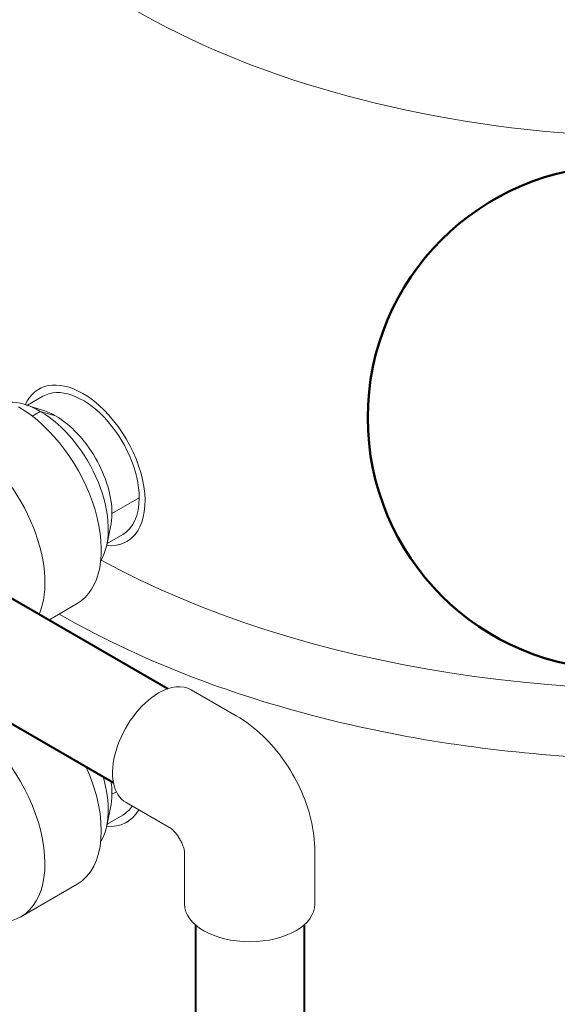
# Model space of a CAD drawing. Extents: x 4114239 to 5838486, y 780458 to 1383318.
# Tile 61 of 231: x 4357138 to 4357881, y 1052300 to 1053661. Entities that reach past the tile are written whole.
import ezdxf

# ---------------------------------------------------------------- set-up
doc = ezdxf.new("R2010")
doc.units = 0
doc.header["$MEASUREMENT"] = 0
doc.layers.add('1', color=7, linetype='Continuous', lineweight=50)

msp = doc.modelspace()

# ---------------------------------------------------------------- linework, layer by layer
at = {"color": 0, "linetype": 'Continuous', "lineweight": 0, "extrusion": (5.55112e-17, 0.816497, 0.57735)}
for p, q in [((4357164.7852, 1053150.0185), (4357167.0813, 1053151.3442)), ((4357148.9355, 1053127.7041, 0), (4357170.4852, 1053140.1458)), ((4357171.1223, 1053120.5668, 0), (4357146.4292, 1053128.5104, 0)), ((4357166.759, 1053119.3406), (4357155.5377, 1053112.8619)), ((4357166.759, 1053119.3406), (4357155.5377, 1053112.8619)), ((4357187.9671, 1053112.9689), (4357166.759, 1053119.3406)), ((4357187.9671, 1053112.9689), (4357166.759, 1053119.3406)), ((4357265.8902, 1052978.002), (4357303.5083, 1052999.7209)), ((4357265.8902, 1052978.002), (4357303.5083, 1052999.7209)), ((4357264.0478, 1052959.6152), (4357258.5806, 1052934.2584, 0)), ((4357259.1355, 1052936.8321, 0), (4357280.6852, 1052949.2738)), ((4357286.3852, 1052939.4011, 0), (4357288.6813, 1052940.7268)), ((4357178.4064, 1052830.987), (4357217.664, 1052853.6524)), ((4357375.3124, 1052734.6238), (4357437.5378, 1052698.6979)), ((4357265.8902, 1052590.1662), (4357271.9583, 1052593.6696, 0)), ((4357265.8902, 1052590.1662), (4357271.9583, 1052593.6696, 0)), ((4357285.3124, 1052578.7392), (4357347.4847, 1052542.844)), ((4357264.0478, 1052571.7793), (4357258.5806, 1052546.4226)), ((4357259.1355, 1052548.9962), (4357280.6852, 1052561.4379)), ((4357286.3852, 1052551.5653), (4357288.6813, 1052552.891)), ((4357366.3188, 1052438.432), (4357366.3188, 1052510.2224)), ((4357546.3188, 1052438.432, 0), (4357546.3188, 1052510.2837)), ((4357139.7408, 1052420.8275), (4357217.664, 1052465.8165, 0))]:
    msp.add_line(p, q, dxfattribs=at)
at = {"linetype": 'Continuous', "lineweight": 40, "extrusion": (5.55112e-17, 0.816497, 0.57735)}
for p, q in [((4357342.9377, 1052735.9948), (4357053.4256, 1052903.1447)), ((4357267.9377, 1052606.091), (4356978.4256, 1052773.2409)), ((4357381.3188, 1052409.7092), (4357381.3188, 1052038.4799)), ((4357531.3188, 1052409.7092), (4357531.3188, 1052038.4799, 0))]:
    msp.add_line(p, q, dxfattribs=at)
at = {"color": 0, "linetype": 'Continuous', "lineweight": 0, "extrusion": (4.28451e-17, 2.22045e-16, -1)}
msp.add_ellipse((4358031.6869, 1054098.284, 0), major_axis=(1038.796, 0), ratio=0.577350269, start_param=5.497787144, end_param=10.751200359, dxfattribs=at)
at = {"color": 0, "linetype": 'Continuous', "lineweight": 0, "extrusion": (7.21111e-17, 4.16334e-17, -1)}
for centre, start_param, end_param in [((4357225.5852, 1053044.7098, 0), 2.749276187, 3.926990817), ((4357225.5852, 1053044.7098, 0), 2.749276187, 3.926990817), ((4357225.5852, 1053044.7098, 0), 3.926990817, 6.675501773), ((4357225.5852, 1053044.7098, 0), 3.926990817, 6.675501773), ((4357225.5852, 1052656.8739), 5.952997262, 6.675501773), ((4357225.5852, 1052656.8739), 5.952997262, 6.675501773)]:
    msp.add_ellipse(centre, major_axis=(60.8, -105.3087), ratio=0.577350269, start_param=start_param, end_param=end_param, dxfattribs=at)
at = {"color": 0, "linetype": 'Continuous', "lineweight": 0, "extrusion": (-7.43708e-18, 1.23904e-16, -1)}
for centre, start_param, end_param in [((4357225.5852, 1053044.7098, 0), 0, 2.35619449), ((4357225.5852, 1053044.7098, 0), 0, 2.35619449), ((4357225.5852, 1053044.7098, 0), 2.35619449, 3.141592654), ((4357225.5852, 1053044.7098, 0), 2.35619449, 3.141592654), ((4357225.5852, 1052656.8739), 2.86270882, 3.141592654), ((4357225.5852, 1052656.8739), 2.86270882, 3.141592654)]:
    msp.add_ellipse(centre, major_axis=(-55.1, 95.436), ratio=0.577350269, start_param=start_param, end_param=end_param, dxfattribs=at)
at = {"color": 0, "linetype": 'Continuous', "lineweight": 0, "extrusion": (1.10897e-16, 2.22045e-16, -1)}
msp.add_ellipse((4358031.6869, 1053393.1667), major_axis=(1140, 0), ratio=0.577350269, start_param=0.367872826, end_param=2.32529878, dxfattribs=at)
at = {"color": 0, "linetype": 'Continuous', "lineweight": 0, "extrusion": (-3.89112e-17, 2.3393e-16, -1)}
for centre, start_param, end_param in [((4357166.759, 1053010.7465), 0.309124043, 0.785398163), ((4357166.759, 1053010.7465), 0.309124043, 0.785398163), ((4357166.759, 1053010.7465), 0.785398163, 2.83246861), ((4357166.759, 1053010.7465), 0.785398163, 2.83246861), ((4357166.759, 1052622.9107, 0), 1.963109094, 2.83246861), ((4357166.759, 1052622.9107, 0), 1.963109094, 2.83246861)]:
    msp.add_ellipse(centre, major_axis=(-66.5, 115.1814), ratio=0.577350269, start_param=start_param, end_param=end_param, dxfattribs=at)
at = {"color": 0, "linetype": 'Continuous', "lineweight": 0, "extrusion": (-2.77556e-17, 4.80741e-17, -1)}
for centre, start_param, end_param in [((4357136.914, 1052993.5155), 0.785398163, 3.141592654), ((4357136.914, 1052993.5155), 0.785398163, 3.141592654), ((4357058.9908, 1052948.5265), 0.785398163, 2.733613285), ((4357058.9908, 1052948.5265), 0.785398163, 2.733613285), ((4357058.9908, 1052560.6906, 0), 0.785398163, 3.290659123), ((4357058.9908, 1052560.6906, 0), 0.785398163, 3.290659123), ((4357136.914, 1052605.6796), 1.741400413, 3.141592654), ((4357136.914, 1052605.6796), 1.741400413, 3.141592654)]:
    msp.add_ellipse(centre, major_axis=(-80.75, 139.8631), ratio=0.577350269, start_param=start_param, end_param=end_param, dxfattribs=at)
at = {"color": 0, "linetype": 'Continuous', "lineweight": 0, "extrusion": (-6.66668e-17, 2.82004e-16, -1)}
for centre, start_param, end_param in [((4357187.9671, 1053022.991), 3.70909964, 3.926990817), ((4357187.9671, 1053022.991), 3.70909964, 3.926990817), ((4357187.9671, 1053022.991), 3.926990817, 5.497787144), ((4357187.9671, 1053022.991), 3.926990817, 5.497787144), ((4357187.9671, 1053022.991), 5.497787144, 5.715678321), ((4357187.9671, 1053022.991), 5.497787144, 5.715678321), ((4357187.9671, 1052635.1551), 5.306498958, 5.497787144), ((4357187.9671, 1052635.1551), 5.306498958, 5.497787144), ((4357187.9671, 1052635.1551), 5.497787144, 5.715678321), ((4357187.9671, 1052635.1551), 5.497787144, 5.715678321)]:
    msp.add_ellipse(centre, major_axis=(55.1, -95.436), ratio=0.577350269, start_param=start_param, end_param=end_param, dxfattribs=at)
at = {"color": 0, "linetype": 'Continuous', "lineweight": 0, "extrusion": (-4.43555e-17, 8.97074e-17, -1)}
for start_param, end_param in [(2.35619449, 3.141592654), (0, 2.35619449)]:
    msp.add_ellipse((4357330.3124, 1052656.6815), major_axis=(-45, -77.9423), ratio=0.577350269, start_param=start_param, end_param=end_param, dxfattribs=at)
at = {"color": 0, "linetype": 'Continuous', "lineweight": 0, "extrusion": (3.27205e-17, 2.22045e-16, -1)}
msp.add_ellipse((4357456.3188, 1052438.432), major_axis=(-90, 0), ratio=0.577350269, start_param=3.141592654, end_param=6.283185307, dxfattribs=at)
at = {"color": 0, "linetype": 'Continuous', "lineweight": 0}
for points, knots in [([(4359116.4146, 1053044.2393), (4359100.4185, 1053023.9772), (4359082.85, 1053004.2446), (4358998.4062, 1052919.3985), (4358915.5244, 1052860.7526), (4358722.5015, 1052761.6431), (4358612.1019, 1052721.3768), (4358375.7488, 1052663.4436, 0), (4358249.871, 1052645.7407, 0), (4357995.2012, 1052634.4135, 0), (4357866.4609, 1052640.7497), (4357618.6748, 1052676.8427), (4357499.6784, 1052706.6031), (4357320.0676, 1052773.2715, 0), (4357253.3301, 1052804.3048), (4357192.772, 1052839.281)], [2.783856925, 2.783856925, 2.783856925, 2.783856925, 2.87773726, 2.87773726, 3.200097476, 3.200097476, 3.525502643, 3.525502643, 3.850104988, 3.850104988, 4.174127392, 4.174127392, 4.498363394, 4.498363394, 4.712574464, 4.712574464, 4.712574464, 4.712574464]), ([(4357437.5378, 1052698.6979), (4357451.2855, 1052690.7607), (4357463.4016, 1052681.3408), (4357485.2413, 1052660.5377), (4357494.9538, 1052649.128), (4357512.142, 1052624.7845), (4357519.61, 1052611.8496), (4357532.098, 1052584.7924, 0), (4357537.1228, 1052570.6763, 0), (4357544.219, 1052541.361), (4357546.3188, 1052526.1582, 0), (4357546.3188, 1052510.2837)], [1.570796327, 1.570796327, 1.570796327, 1.570796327, 1.884955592, 1.884955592, 2.199114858, 2.199114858, 2.513274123, 2.513274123, 2.827433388, 2.827433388, 3.141592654, 3.141592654, 3.141592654, 3.141592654]), ([(4357347.4673, 1052542.8551), (4357347.4673, 1052542.8551, 0), (4357347.6629, 1052542.7318), (4357348.4209, 1052542.1603), (4357349.0635, 1052541.6371), (4357350.6097, 1052540.2041, 0), (4357351.5143, 1052539.2934, 0), (4357353.4727, 1052537.1077), (4357354.531, 1052535.8199), (4357356.6829, 1052532.9324), (4357357.7759, 1052531.3214), (4357359.8596, 1052527.9225), (4357360.8469, 1052526.1311), (4357362.5927, 1052522.5895), (4357363.3528, 1052520.839), (4357364.5838, 1052517.6128), (4357365.0641, 1052516.1293, 0), (4357365.7605, 1052513.6062), (4357365.9873, 1052512.5495), (4357366.2572, 1052510.9829), (4357366.304, 1052510.4605), (4357366.3189, 1052510.227), (4357366.3197, 1052510.2017, 0), (4357366.3197, 1052510.2017)], [1.609338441, 1.609338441, 1.609338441, 1.609338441, 1.722584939, 1.722584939, 1.86469456, 1.86469456, 2.007322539, 2.007322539, 2.155606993, 2.155606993, 2.310578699, 2.310578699, 2.469497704, 2.469497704, 2.627251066, 2.627251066, 2.779209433, 2.779209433, 2.924189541, 2.924189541, 3.065620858, 3.065620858, 3.103050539, 3.103050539, 3.103050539, 3.103050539])]:
    msp.add_open_spline(points, degree=3, knots=knots, dxfattribs=at)
at = {"layer": '1'}
msp.add_circle((4357967.1273, 1053110.5531), 347.7886, dxfattribs=at)

doc.saveas('drawing.dxf')
